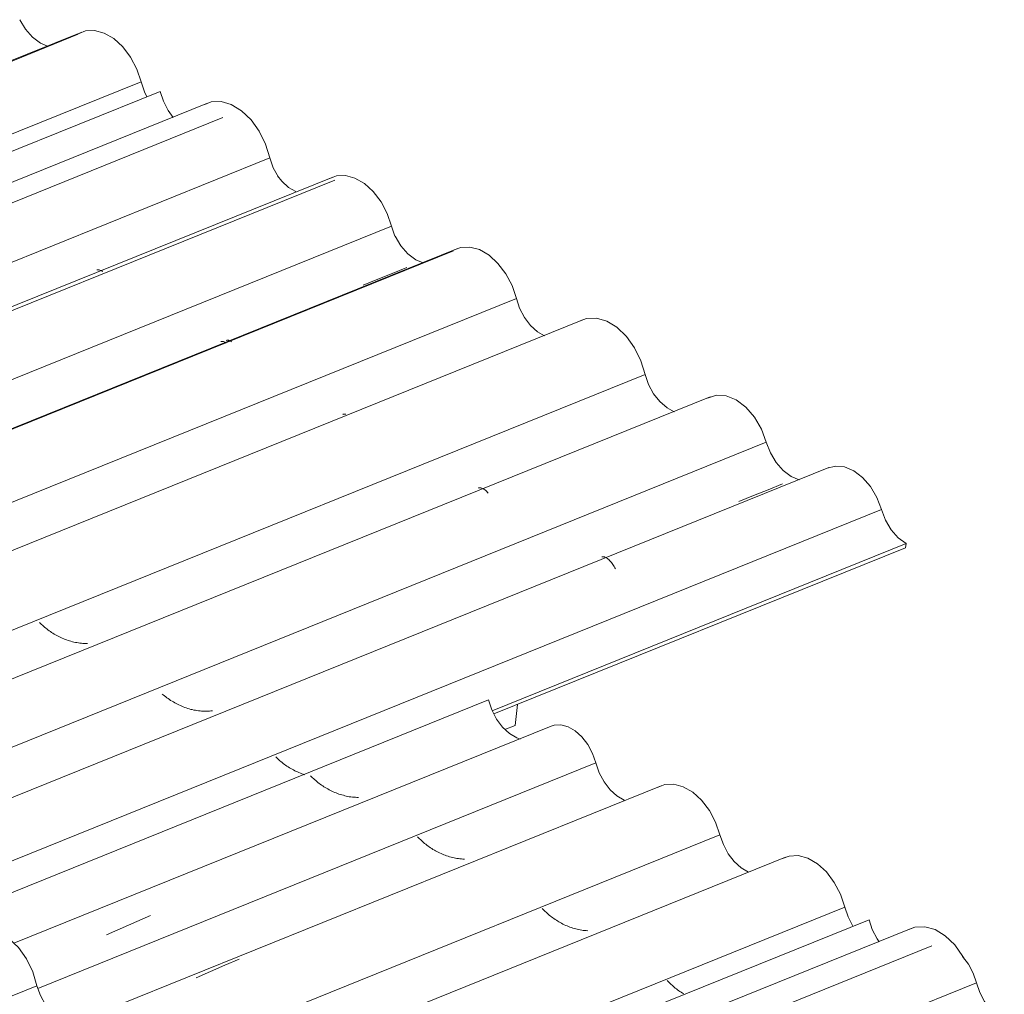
# Model space of a CAD drawing. Header units: metres. Extents: x -16.8 to 29.9, y -11.9 to 37.1.
# Tile 200 of 202: x -5.6 to -4.6, y 27.1 to 28.1. Entities that reach past the tile are written whole.
import ezdxf

# ---------------------------------------------------------------- set-up
doc = ezdxf.new("R2010")
doc.units = ezdxf.units.M
doc.layers.add('A-GLAZ-CWMG', color=7, linetype='Continuous', lineweight=5)
doc.layers.add('A-ROOF', color=7, linetype='Continuous', lineweight=5)

# ---------------------------------------------------------------- blocks, each defined once
blk = doc.blocks.new('FP_60-EXPLODE')
at = {"layer": 'A-GLAZ-CWMG', "color": 9, "true_color": 0xc0c0c0}
for p, q in [((-5.3389, 27.346), (-5.3399, 27.347)), ((-5.3378, 27.345), (-5.3389, 27.346)), ((-5.3367, 27.344), (-5.3378, 27.345)), ((-5.3356, 27.343), (-5.3367, 27.344)), ((-5.3345, 27.3421), (-5.3356, 27.343)), ((-5.3333, 27.3411), (-5.3345, 27.3421)), ((-5.3321, 27.3402), (-5.3333, 27.3411)), ((-5.3308, 27.3393), (-5.3321, 27.3402)), ((-5.3296, 27.3384), (-5.3308, 27.3393)), ((-5.3283, 27.3375), (-5.3296, 27.3384)), ((-5.327, 27.3366), (-5.3283, 27.3375)), ((-5.3257, 27.3358), (-5.327, 27.3366)), ((-5.3243, 27.335), (-5.3257, 27.3358)), ((-5.3229, 27.3342), (-5.3243, 27.335)), ((-5.3215, 27.3335), (-5.3229, 27.3342)), ((-5.3201, 27.3327), (-5.3215, 27.3335)), ((-5.3187, 27.332), (-5.3201, 27.3327)), ((-5.3173, 27.3314), (-5.3187, 27.332)), ((-5.3158, 27.3307), (-5.3173, 27.3314)), ((-5.3143, 27.3301), (-5.3158, 27.3307)), ((-5.3128, 27.3295), (-5.3143, 27.3301)), ((-5.3113, 27.329), (-5.3128, 27.3295)), ((-5.3098, 27.3285), (-5.3113, 27.329))]:
    blk.add_line(p, q, dxfattribs=at)
blk = doc.blocks.new('FP_61-EXPLODE')
at = {"layer": 'A-GLAZ-CWMG'}
blk.add_line((-4.7636, 27.6486), (-5.7709, 27.2415), dxfattribs=at)
at = {"layer": 'A-GLAZ-CWMG', "color": 9, "true_color": 0xc0c0c0}
for p, q in [((-4.8422, 27.6193), (-4.827, 27.6254)), ((-4.827, 27.6254), (-4.8118, 27.6316)), ((-4.8574, 27.6131), (-4.8422, 27.6193)), ((-5.0003, 27.5554), (-4.9998, 27.5555)), ((-4.9998, 27.5555), (-4.9993, 27.5556)), ((-4.9993, 27.5556), (-4.9987, 27.5556)), ((-4.9987, 27.5556), (-4.9981, 27.5556)), ((-4.9981, 27.5556), (-4.9975, 27.5554)), ((-4.9975, 27.5554), (-4.9969, 27.5552)), ((-4.9969, 27.5552), (-4.9963, 27.555)), ((-4.9963, 27.555), (-4.9956, 27.5546)), ((-4.9956, 27.5546), (-4.9949, 27.5542)), ((-4.9949, 27.5542), (-4.9943, 27.5538)), ((-4.9943, 27.5538), (-4.9936, 27.5532)), ((-4.9936, 27.5532), (-4.9929, 27.5526)), ((-4.9929, 27.5526), (-4.9922, 27.5519)), ((-4.9922, 27.5519), (-4.9915, 27.5512)), ((-4.9915, 27.5512), (-4.9908, 27.5504)), ((-4.9908, 27.5504), (-4.9901, 27.5495)), ((-4.9901, 27.5495), (-4.9894, 27.5486)), ((-4.9894, 27.5486), (-4.9887, 27.5476)), ((-4.9887, 27.5476), (-4.988, 27.5465)), ((-4.988, 27.5465), (-4.9873, 27.5454)), ((-4.9873, 27.5454), (-4.9866, 27.5442)), ((-4.9866, 27.5442), (-4.9859, 27.5429))]:
    blk.add_line(p, q, dxfattribs=at)
blk = doc.blocks.new('FP_62-EXPLODE')
at = {"layer": 'A-GLAZ-CWMG', "color": 9, "true_color": 0xc0c0c0}
for p, q in [((-5.4571, 27.4116), (-5.4582, 27.4126)), ((-5.4558, 27.4106), (-5.4571, 27.4116)), ((-5.4546, 27.4097), (-5.4558, 27.4106)), ((-5.4533, 27.4087), (-5.4546, 27.4097)), ((-5.452, 27.4078), (-5.4533, 27.4087)), ((-5.4507, 27.4069), (-5.452, 27.4078)), ((-5.4494, 27.406), (-5.4507, 27.4069)), ((-5.448, 27.4051), (-5.4494, 27.406)), ((-5.4466, 27.4043), (-5.448, 27.4051)), ((-5.4452, 27.4035), (-5.4466, 27.4043)), ((-5.4437, 27.4027), (-5.4452, 27.4035)), ((-5.4423, 27.4019), (-5.4437, 27.4027)), ((-5.4408, 27.4012), (-5.4423, 27.4019)), ((-5.4393, 27.4005), (-5.4408, 27.4012)), ((-5.4378, 27.3999), (-5.4393, 27.4005)), ((-5.4363, 27.3992), (-5.4378, 27.3999)), ((-5.4347, 27.3986), (-5.4363, 27.3992)), ((-5.4332, 27.3981), (-5.4347, 27.3986)), ((-5.4316, 27.3976), (-5.4332, 27.3981)), ((-5.43, 27.3971), (-5.4316, 27.3976)), ((-5.4285, 27.3966), (-5.43, 27.3971)), ((-5.4269, 27.3963), (-5.4285, 27.3966)), ((-5.4253, 27.3959), (-5.4269, 27.3963)), ((-5.4236, 27.3956), (-5.4253, 27.3959)), ((-5.422, 27.3953), (-5.4236, 27.3956)), ((-5.4204, 27.3951), (-5.422, 27.3953)), ((-5.4188, 27.3949), (-5.4204, 27.3951)), ((-5.4172, 27.3947), (-5.4188, 27.3949)), ((-5.4155, 27.3946), (-5.4172, 27.3947)), ((-5.4139, 27.3946), (-5.4155, 27.3946)), ((-5.4123, 27.3946), (-5.4139, 27.3946)), ((-5.4107, 27.3946), (-5.4123, 27.3946)), ((-5.4091, 27.3947), (-5.4107, 27.3946)), ((-5.4075, 27.3949), (-5.4091, 27.3947)), ((-5.4059, 27.395), (-5.4075, 27.3949))]:
    blk.add_line(p, q, dxfattribs=at)
blk = doc.blocks.new('FP_63-EXPLODE')
at = {"layer": 'A-GLAZ-CWMG'}
blk.add_line((-4.8872, 27.7223), (-5.8957, 27.3147), dxfattribs=at)
at = {"layer": 'A-GLAZ-CWMG', "color": 9, "true_color": 0xc0c0c0}
for p, q in [((-5.1288, 27.6272), (-5.1282, 27.6273)), ((-5.1282, 27.6273), (-5.1276, 27.6274)), ((-5.1276, 27.6274), (-5.127, 27.6274)), ((-5.127, 27.6274), (-5.1264, 27.6274)), ((-5.1264, 27.6274), (-5.1257, 27.6272)), ((-5.1257, 27.6272), (-5.1251, 27.627)), ((-5.1251, 27.627), (-5.1244, 27.6267)), ((-5.1244, 27.6267), (-5.1237, 27.6264)), ((-5.1237, 27.6264), (-5.123, 27.6259)), ((-5.123, 27.6259), (-5.1222, 27.6254)), ((-5.1222, 27.6254), (-5.1215, 27.6249)), ((-5.1215, 27.6249), (-5.1208, 27.6242)), ((-5.1208, 27.6242), (-5.12, 27.6235)), ((-5.12, 27.6235), (-5.1193, 27.6227)), ((-5.1193, 27.6227), (-5.1185, 27.6218))]:
    blk.add_line(p, q, dxfattribs=at)
blk = doc.blocks.new('FP_64-EXPLODE')
at = {"layer": 'A-GLAZ-CWMG', "color": 9, "true_color": 0xc0c0c0}
for p, q in [((-5.5851, 27.4862), (-5.5861, 27.4872)), ((-5.5841, 27.4852), (-5.5851, 27.4862)), ((-5.583, 27.4842), (-5.5841, 27.4852)), ((-5.5819, 27.4833), (-5.583, 27.4842)), ((-5.5808, 27.4823), (-5.5819, 27.4833)), ((-5.5796, 27.4813), (-5.5808, 27.4823)), ((-5.5784, 27.4804), (-5.5796, 27.4813)), ((-5.5772, 27.4795), (-5.5784, 27.4804)), ((-5.576, 27.4786), (-5.5772, 27.4795)), ((-5.5747, 27.4777), (-5.576, 27.4786)), ((-5.5734, 27.4768), (-5.5747, 27.4777)), ((-5.5721, 27.476), (-5.5734, 27.4768)), ((-5.5707, 27.4751), (-5.5721, 27.476)), ((-5.5694, 27.4743), (-5.5707, 27.4751)), ((-5.568, 27.4736), (-5.5694, 27.4743)), ((-5.5666, 27.4728), (-5.568, 27.4736)), ((-5.5652, 27.4721), (-5.5666, 27.4728)), ((-5.5637, 27.4714), (-5.5652, 27.4721)), ((-5.5623, 27.4707), (-5.5637, 27.4714)), ((-5.5608, 27.4701), (-5.5623, 27.4707)), ((-5.5593, 27.4695), (-5.5608, 27.4701)), ((-5.5578, 27.469), (-5.5593, 27.4695)), ((-5.5563, 27.4685), (-5.5578, 27.469)), ((-5.5548, 27.468), (-5.5563, 27.4685)), ((-5.5533, 27.4675), (-5.5548, 27.468)), ((-5.5517, 27.4671), (-5.5533, 27.4675)), ((-5.5502, 27.4667), (-5.5517, 27.4671)), ((-5.5486, 27.4664), (-5.5502, 27.4667)), ((-5.5471, 27.4661), (-5.5486, 27.4664)), ((-5.5455, 27.4659), (-5.5471, 27.4661)), ((-5.5439, 27.4657), (-5.5455, 27.4659)), ((-5.5423, 27.4655), (-5.5439, 27.4657)), ((-5.5408, 27.4654), (-5.5423, 27.4655)), ((-5.5392, 27.4653), (-5.5408, 27.4654)), ((-5.5376, 27.4653), (-5.5392, 27.4653)), ((-5.5361, 27.4653), (-5.5376, 27.4653))]:
    blk.add_line(p, q, dxfattribs=at)
blk = doc.blocks.new('FP_65-EXPLODE')
at = {"layer": 'A-GLAZ-CWMG'}
blk.add_line((-5.0201, 27.8026), (-6.0786, 27.3748), dxfattribs=at)
at = {"layer": 'A-GLAZ-CWMG', "color": 9, "true_color": 0xc0c0c0}
for p, q in [((-5.2702, 27.704), (-5.2696, 27.7042)), ((-5.2696, 27.7042), (-5.269, 27.7043)), ((-5.269, 27.7043), (-5.2683, 27.7044)), ((-5.2683, 27.7044), (-5.2677, 27.7043)), ((-5.2677, 27.7043), (-5.267, 27.7042))]:
    blk.add_line(p, q, dxfattribs=at)
blk = doc.blocks.new('FP_67-EXPLODE')
at = {"layer": 'A-GLAZ-CWMG'}
blk.add_line((-5.1511, 27.8767), (-11.4846, 25.3171), dxfattribs=at)
at = {"layer": 'A-GLAZ-CWMG', "color": 9, "true_color": 0xc0c0c0}
for p, q in [((-5.3971, 27.7798), (-5.3965, 27.7799)), ((-5.3965, 27.7799), (-5.3958, 27.7799)), ((-5.3958, 27.7799), (-5.3952, 27.7799)), ((-5.3952, 27.7799), (-5.3945, 27.7798)), ((-5.3945, 27.7798), (-5.3937, 27.7796)), ((-5.3937, 27.7796), (-5.393, 27.7793)), ((-5.393, 27.7793), (-5.3922, 27.7789)), ((-5.3922, 27.7789), (-5.3915, 27.7785))]:
    blk.add_line(p, q, dxfattribs=at)
blk = doc.blocks.new('FP_69-EXPLODE')
at = {"layer": 'A-GLAZ-CWMG'}
blk.add_line((-5.2806, 27.9513), (-11.6139, 25.3917), dxfattribs=at)
at = {"layer": 'A-GLAZ-CWMG', "color": 9, "true_color": 0xc0c0c0}
for p, q in [((-5.5263, 27.8545), (-5.5257, 27.8546)), ((-5.5257, 27.8546), (-5.5251, 27.8547)), ((-5.5251, 27.8547), (-5.5244, 27.8547)), ((-5.5244, 27.8547), (-5.5238, 27.8546)), ((-5.5238, 27.8546), (-5.5231, 27.8544)), ((-5.5231, 27.8544), (-5.5224, 27.8541)), ((-5.5224, 27.8541), (-5.5216, 27.8538)), ((-5.5216, 27.8538), (-5.5209, 27.8534)), ((-5.5209, 27.8534), (-5.5201, 27.8529))]:
    blk.add_line(p, q, dxfattribs=at)
blk = doc.blocks.new('FP_71-EXPLODE')
at = {"layer": 'A-GLAZ-CWMG'}
blk.add_line((-5.395, 28.0134), (-11.6625, 25.4804), dxfattribs=at)
blk = doc.blocks.new('Rectangular Mullion - Telha Fibrocimento - Ondulada-1908998-EXPLODE')
at = {"layer": 'A-GLAZ-CWMG', "true_color": 0xc0c0c0}
h = blk.add_hatch(dxfattribs=at)
h.set_pattern_fill('FP_14', color=9, style=0, pattern_type=2)
h.set_pattern_definition([(30, (-11.012, 9.484), (1.149291, 0.9953697), [0.05475, -0.94072, 0.05475, -0.94072, -5.309]), (30, (-11.012, 9.484), (1.149291, 0.9953697), [-1.991, 0.05475, -1.936, 0.05475, -0.94072, -2.323]), (30, (-11.012, 9.484), (1.149291, 0.9953697), [-4.977, 0.05475, -0.6089, 0.05475, -1.604]), (125.104, (-10.581, 9.898), (-0.823609, 0.5080535), [0.04123, -0.70835, 0.04123, -0.70835, -3.998]), (125.104, (-10.581, 9.898), (-0.823609, 0.5080535), [-1.499, 0.04123, -1.458, 0.04123, -0.70835, -1.749]), (125.104, (-10.581, 9.898), (-0.823609, 0.5080535), [-3.748, 0.04123, -0.45849, 0.04123, -1.208]), (248.794, (-10.437, 10.645), (-0.3260132, -1.5039096), [0.06554, -1.126, 0.06554, -1.126, -6.356]), (248.794, (-10.437, 10.645), (-0.3260132, -1.5039096), [-2.383, 0.06554, -2.318, 0.06554, -1.126, -2.781]), (248.794, (-10.437, 10.645), (-0.3260132, -1.5039096), [-5.958, 0.06554, -0.7289, 0.06554, -1.921])])
h.paths.add_polyline_path([(-11.0726, 24.9832), (-8.5474, 26.0037), (-8.5485, 26.0074), (-11.072, 24.9875)])
h.paths.add_polyline_path([(-8.5133, 26.0175), (-8.4215, 26.0546), (-8.4246, 26.0574), (-8.5169, 26.0202), (-8.514, 26.018)])
h.paths.add_polyline_path([(-5.1127, 27.3918), (-4.6839, 27.5651), (-4.6833, 27.5695), (-5.1145, 27.3952)])
at = {"layer": 'A-GLAZ-CWMG'}
for p, q in [((-5.4604, 28.0406), (-11.7172, 25.512)), ((-5.2192, 27.9001), (-11.4748, 25.372)), ((-5.2192, 27.9001), (-5.2157, 27.8899)), ((-5.0892, 27.8248), (-6.3261, 27.325)), ((-4.9552, 27.7455), (-5.9798, 27.3314)), ((-4.8289, 27.6749), (-5.8521, 27.2614)), ((-4.7089, 27.6048), (-5.7248, 27.1942)), ((-4.6833, 27.5695), (-5.1145, 27.3952)), ((-4.6839, 27.5651), (-5.1127, 27.3918)), ((-4.6833, 27.5695), (-4.6839, 27.5651))]:
    blk.add_line(p, q, dxfattribs=at)
for points in [[(-5.4604, 28.0406, 0), (-5.457, 28.0303, 0), (-5.452, 28.0207, 0), (-5.4468, 28.0135, 0)], [(-5.3382, 27.9526, 0), (-5.3337, 27.9471, 0), (-5.3266, 27.9406, 0), (-5.319, 27.9362, 0)], [(-5.2835, 27.9499, 0), (-5.2768, 27.9525, 0), (-5.2673, 27.953, 0), (-5.2574, 27.9503, 0), (-5.2476, 27.9446, 0), (-5.2383, 27.9362, 0), (-5.2302, 27.9255, 0), (-5.2238, 27.9133, 0), (-5.2192, 27.9001, 0)], [(-5.1539, 27.8754, 0), (-5.1472, 27.8779, 0), (-5.1377, 27.8784, 0), (-5.1277, 27.8757, 0), (-5.1177, 27.8699, 0), (-5.1084, 27.8613, 0), (-5.1002, 27.8506, 0), (-5.0937, 27.8382, 0), (-5.0892, 27.8248, 0)], [(-5.0892, 27.8248, 0), (-5.0858, 27.8146, 0), (-5.0807, 27.805, 0), (-5.0744, 27.7967, 0), (-5.0672, 27.7902, 0), (-5.06, 27.786, 0)], [(-5.0226, 27.8014, 0), (-5.0162, 27.8038, 0), (-5.0059, 27.8043, 0), (-4.9951, 27.8012, 0), (-4.9845, 27.7948, 0), (-4.9746, 27.7853, 0), (-4.9661, 27.7735, 0), (-4.9595, 27.7599, 0), (-4.9552, 27.7455, 0)], [(-4.9552, 27.7455, 0), (-4.9515, 27.7351, 0), (-4.9462, 27.7255, 0), (-4.9397, 27.7173, 0), (-4.9323, 27.7109, 0), (-4.9249, 27.7068, 0)], [(-4.89, 27.7209, 0), (-4.8809, 27.7239, 0), (-4.8707, 27.7232, 0), (-4.8603, 27.719, 0), (-4.8502, 27.7114, 0), (-4.8413, 27.701, 0), (-4.834, 27.6886, 0), (-4.8289, 27.6749, 0)], [(-4.8289, 27.6749, 0), (-4.8245, 27.6638, 0), (-4.8185, 27.6538, 0), (-4.8112, 27.6455, 0), (-4.803, 27.6394, 0), (-4.7947, 27.6359, 0)], [(-4.7653, 27.6478, 0), (-4.7568, 27.6502, 0), (-4.7474, 27.6493, 0), (-4.7378, 27.6452, 0), (-4.7286, 27.6382, 0), (-4.7204, 27.6287, 0), (-4.7137, 27.6173, 0), (-4.7089, 27.6048, 0)], [(-4.7089, 27.6048, 0), (-4.7046, 27.5938, 0), (-4.6987, 27.5838, 0), (-4.6914, 27.5755, 0), (-4.6833, 27.5695, 0)]]:
    blk.add_polyline3d(points, dxfattribs=at)
for name in ['FP_71-EXPLODE', 'FP_69-EXPLODE', 'FP_67-EXPLODE', 'FP_65-EXPLODE', 'FP_63-EXPLODE', 'FP_61-EXPLODE', 'FP_64-EXPLODE', 'FP_62-EXPLODE', 'FP_60-EXPLODE']:
    blk.add_blockref(name, (0, 0), dxfattribs=at)
blk = doc.blocks.new('Rectangular Mullion - Telha Fibrocimento - Ondulada-1910060-EXPLODE')
blk.add_blockref('Rectangular Mullion - Telha Fibrocimento - Ondulada-1908998-EXPLODE', (0, 0))
blk = doc.blocks.new('FP_81-EXPLODE')
at = {"layer": 'A-GLAZ-CWMG'}
blk.add_line((-5.1546, 27.8744), (-11.4219, 25.3415), dxfattribs=at)
at = {"layer": 'A-GLAZ-CWMG', "color": 9, "true_color": 0xc0c0c0}
for p, q in [((-5.2337, 27.8449), (-5.2185, 27.851)), ((-5.2185, 27.851), (-5.2033, 27.8572)), ((-5.2489, 27.8387), (-5.2337, 27.8449)), ((-5.3915, 27.7811), (-5.391, 27.7812)), ((-5.391, 27.7812), (-5.3905, 27.7813)), ((-5.3905, 27.7813), (-5.3899, 27.7813)), ((-5.3899, 27.7813), (-5.3893, 27.7812)), ((-5.3893, 27.7812), (-5.3887, 27.781)), ((-5.3887, 27.781), (-5.388, 27.7808)), ((-5.388, 27.7808), (-5.3874, 27.7805)), ((-5.3874, 27.7805), (-5.3867, 27.7802)), ((-5.3867, 27.7802), (-5.386, 27.7797))]:
    blk.add_line(p, q, dxfattribs=at)
blk = doc.blocks.new('FP_83-EXPLODE')
at = {"layer": 'A-GLAZ-CWMG'}
blk.add_line((-5.2782, 27.9481), (-11.6096, 25.3893), dxfattribs=at)
blk = doc.blocks.new('FP_85-EXPLODE')
at = {"layer": 'A-GLAZ-CWMG'}
blk.add_line((-5.4111, 28.0284), (-11.7461, 25.4681), dxfattribs=at)
blk = doc.blocks.new('FP_87-EXPLODE')
at = {"layer": 'A-GLAZ-CWMG'}
blk.add_line((-5.5421, 28.1025), (-11.8756, 25.5428), dxfattribs=at)
blk = doc.blocks.new('Rectangular Mullion - Telha Fibrocimento - Ondulada-V76-EXPLODE')
at = {"layer": 'A-GLAZ-CWMG'}
for p, q in [((-5.4803, 28.0506), (-11.7355, 25.5226)), ((-5.3462, 27.9713), (-11.5995, 25.444))]:
    blk.add_line(p, q, dxfattribs=at)
for points in [[(-5.5449, 28.1011, 0), (-5.5383, 28.1037, 0), (-5.5287, 28.1042, 0), (-5.5187, 28.1014, 0), (-5.5087, 28.0956, 0), (-5.4994, 28.0871, 0), (-5.4913, 28.0763, 0), (-5.4848, 28.0639, 0), (-5.4803, 28.0506, 0)], [(-5.4803, 28.0506, 0), (-5.4768, 28.0403, 0), (-5.4742, 28.035, 0)], [(-5.4137, 28.0271, 0), (-5.4072, 28.0296, 0), (-5.3969, 28.0301, 0), (-5.3862, 28.027, 0), (-5.3755, 28.0205, 0), (-5.3656, 28.0111, 0), (-5.3571, 27.9992, 0), (-5.3505, 27.9857, 0), (-5.3462, 27.9713, 0)], [(-5.3462, 27.9713, 0), (-5.3425, 27.9609, 0), (-5.3372, 27.9513, 0)], [(-5.2156, 27.8896, 0), (-5.2095, 27.8796, 0), (-5.2022, 27.8712, 0), (-5.194, 27.8651, 0), (-5.1865, 27.8619, 0)]]:
    blk.add_polyline3d(points, dxfattribs=at)
for name in ['FP_87-EXPLODE', 'FP_85-EXPLODE', 'FP_83-EXPLODE', 'FP_81-EXPLODE']:
    blk.add_blockref(name, (0, 0), dxfattribs=at)
blk = doc.blocks.new('Rectangular Mullion - Telha Fibrocimento - Ondulada-1910061-EXPLODE')
blk.add_blockref('Rectangular Mullion - Telha Fibrocimento - Ondulada-V76-EXPLODE', (0, 0))
blk = doc.blocks.new('FP_101-EXPLODE')
at = {"layer": 'A-GLAZ-CWMG'}
blk.add_line((-5.5456, 28.1001), (-11.8129, 25.5672), dxfattribs=at)
blk = doc.blocks.new('Rectangular Mullion - Telha Fibrocimento - Ondulada-V96-EXPLODE')
at = {"layer": 'A-GLAZ-CWMG'}
blk.add_polyline3d([(-5.6066, 28.1153, 0), (-5.6006, 28.1053, 0), (-5.5932, 28.097, 0), (-5.585, 28.0909, 0), (-5.5776, 28.0877, 0)], dxfattribs=at)
blk.add_blockref('FP_101-EXPLODE', (0, 0), dxfattribs=at)
blk = doc.blocks.new('Rectangular Mullion - Telha Fibrocimento - Ondulada-1910062-EXPLODE')
blk.add_blockref('Rectangular Mullion - Telha Fibrocimento - Ondulada-V96-EXPLODE', (0, 0))
blk = doc.blocks.new('FP_227-EXPLODE')
at = {"layer": 'A-GLAZ-CWMG'}
blk.add_line((-4.6564, 27.1502), (-5.2199, 26.9225), dxfattribs=at)
at = {"layer": 'A-GLAZ-CWMG', "color": 9, "true_color": 0xc0c0c0}
for p, q in [((-5.0964, 26.9419), (-5.0734, 26.952)), ((-5.1194, 26.9318), (-5.0964, 26.9419))]:
    blk.add_line(p, q, dxfattribs=at)
blk = doc.blocks.new('Rectangular Mullion - Telha Fibrocimento - Ondulada-V212-EXPLODE')
at = {"layer": 'A-GLAZ-CWMG'}
for p, q in [((-4.7218, 27.1774), (-5.3135, 26.9383)), ((-4.61, 27.1117), (-5.1982, 26.874))]:
    blk.add_line(p, q, dxfattribs=at)
for points in [[(-4.7218, 27.1774, 0), (-4.7184, 27.1671, 0), (-4.7134, 27.1575, 0), (-4.7113, 27.1544, 0)], [(-4.6244, 27.1389, 0), (-4.6183, 27.1309, 0), (-4.6134, 27.1217, 0), (-4.61, 27.1117, 0)], [(-4.61, 27.1117, 0), (-4.6065, 27.1016, 0), (-4.6014, 27.0921, 0), (-4.5951, 27.0839, 0), (-4.588, 27.0775, 0), (-4.5809, 27.0733, 0)]]:
    blk.add_polyline3d(points, dxfattribs=at)
blk.add_blockref('FP_227-EXPLODE', (0, 0), dxfattribs=at)
blk = doc.blocks.new('Rectangular Mullion - Telha Fibrocimento - Ondulada-1910068-EXPLODE')
blk.add_blockref('Rectangular Mullion - Telha Fibrocimento - Ondulada-V212-EXPLODE', (0, 0))
blk = doc.blocks.new('FP_237-EXPLODE')
at = {"layer": 'A-GLAZ-CWMG'}
blk.add_line((-4.678, 27.1683), (-5.2413, 26.9407), dxfattribs=at)
blk = doc.blocks.new('FP_238-EXPLODE')
at = {"layer": 'A-GLAZ-CWMG', "color": 9, "true_color": 0xc0c0c0}
for p, q in [((-4.9311, 27.1129), (-4.9321, 27.1139)), ((-4.9301, 27.1119), (-4.9311, 27.1129)), ((-4.9291, 27.1109), (-4.9301, 27.1119)), ((-4.9281, 27.11), (-4.9291, 27.1109)), ((-4.927, 27.109), (-4.9281, 27.11)), ((-4.9259, 27.108), (-4.927, 27.109)), ((-4.9248, 27.1071), (-4.9259, 27.108)), ((-4.9237, 27.1061), (-4.9248, 27.1071)), ((-4.9225, 27.1052), (-4.9237, 27.1061)), ((-4.9213, 27.1043), (-4.9225, 27.1052)), ((-4.92, 27.1034), (-4.9213, 27.1043)), ((-4.9188, 27.1025), (-4.92, 27.1034)), ((-4.9175, 27.1017), (-4.9188, 27.1025)), ((-4.9162, 27.1009), (-4.9175, 27.1017)), ((-4.9149, 27.1001), (-4.9162, 27.1009))]:
    blk.add_line(p, q, dxfattribs=at)
blk = doc.blocks.new('FP_239-EXPLODE')
at = {"layer": 'A-GLAZ-CWMG'}
blk.add_line((-4.809, 27.2425), (-5.3728, 27.0146), dxfattribs=at)
blk = doc.blocks.new('FP_240-EXPLODE')
at = {"layer": 'A-GLAZ-CWMG', "color": 9, "true_color": 0xc0c0c0}
for p, q in [((-5.0614, 27.1881), (-5.0624, 27.1891)), ((-5.0604, 27.1871), (-5.0614, 27.1881)), ((-5.0594, 27.1861), (-5.0604, 27.1871)), ((-5.0583, 27.1851), (-5.0594, 27.1861)), ((-5.0572, 27.1841), (-5.0583, 27.1851)), ((-5.0561, 27.1831), (-5.0572, 27.1841)), ((-5.055, 27.1822), (-5.0561, 27.1831)), ((-5.0538, 27.1812), (-5.055, 27.1822)), ((-5.0526, 27.1803), (-5.0538, 27.1812)), ((-5.0514, 27.1794), (-5.0526, 27.1803)), ((-5.0501, 27.1785), (-5.0514, 27.1794)), ((-5.0488, 27.1776), (-5.0501, 27.1785)), ((-5.0475, 27.1768), (-5.0488, 27.1776)), ((-5.0462, 27.1759), (-5.0475, 27.1768)), ((-5.0449, 27.1751), (-5.0462, 27.1759)), ((-5.0435, 27.1743), (-5.0449, 27.1751)), ((-5.0421, 27.1736), (-5.0435, 27.1743)), ((-5.0407, 27.1729), (-5.0421, 27.1736)), ((-5.0393, 27.1722), (-5.0407, 27.1729)), ((-5.0378, 27.1715), (-5.0393, 27.1722)), ((-5.0364, 27.1709), (-5.0378, 27.1715)), ((-5.0349, 27.1703), (-5.0364, 27.1709)), ((-5.0334, 27.1697), (-5.0349, 27.1703)), ((-5.0319, 27.1692), (-5.0334, 27.1697)), ((-5.0304, 27.1687), (-5.0319, 27.1692)), ((-5.0289, 27.1682), (-5.0304, 27.1687)), ((-5.0273, 27.1678), (-5.0289, 27.1682)), ((-5.0258, 27.1674), (-5.0273, 27.1678)), ((-5.0242, 27.1671), (-5.0258, 27.1674)), ((-5.0227, 27.1668), (-5.0242, 27.1671)), ((-5.0211, 27.1665), (-5.0227, 27.1668)), ((-5.0195, 27.1663), (-5.0211, 27.1665)), ((-5.018, 27.1661), (-5.0195, 27.1663)), ((-5.0164, 27.166), (-5.018, 27.1661)), ((-5.0148, 27.1659), (-5.0164, 27.166))]:
    blk.add_line(p, q, dxfattribs=at)
blk = doc.blocks.new('FP_241-EXPLODE')
at = {"layer": 'A-GLAZ-CWMG'}
blk.add_line((-4.9385, 27.317), (-5.5025, 27.0891), dxfattribs=at)
at = {"layer": 'A-GLAZ-CWMG', "color": 9, "true_color": 0xc0c0c0}
for p, q in [((-5.3928, 27.1299), (-5.3779, 27.1363)), ((-5.4228, 27.1169), (-5.4078, 27.1234)), ((-5.4078, 27.1234), (-5.3928, 27.1299))]:
    blk.add_line(p, q, dxfattribs=at)
blk = doc.blocks.new('FP_242-EXPLODE')
at = {"layer": 'A-GLAZ-CWMG', "color": 9, "true_color": 0xc0c0c0}
for p, q in [((-5.1912, 27.2628), (-5.1922, 27.2638)), ((-5.1902, 27.2618), (-5.1912, 27.2628)), ((-5.1892, 27.2608), (-5.1902, 27.2618)), ((-5.1881, 27.2598), (-5.1892, 27.2608)), ((-5.1871, 27.2588), (-5.1881, 27.2598)), ((-5.1859, 27.2579), (-5.1871, 27.2588)), ((-5.1848, 27.2569), (-5.1859, 27.2579)), ((-5.1836, 27.256), (-5.1848, 27.2569)), ((-5.1824, 27.255), (-5.1836, 27.256)), ((-5.1812, 27.2541), (-5.1824, 27.255)), ((-5.18, 27.2533), (-5.1812, 27.2541)), ((-5.1787, 27.2524), (-5.18, 27.2533)), ((-5.1774, 27.2515), (-5.1787, 27.2524)), ((-5.1761, 27.2507), (-5.1774, 27.2515)), ((-5.1747, 27.2499), (-5.1761, 27.2507)), ((-5.1734, 27.2491), (-5.1747, 27.2499)), ((-5.172, 27.2484), (-5.1734, 27.2491)), ((-5.1706, 27.2477), (-5.172, 27.2484)), ((-5.1692, 27.247), (-5.1706, 27.2477)), ((-5.1677, 27.2463), (-5.1692, 27.247)), ((-5.1663, 27.2457), (-5.1677, 27.2463)), ((-5.1648, 27.2451), (-5.1663, 27.2457)), ((-5.1634, 27.2445), (-5.1648, 27.2451)), ((-5.1619, 27.244), (-5.1634, 27.2445)), ((-5.1604, 27.2435), (-5.1619, 27.244)), ((-5.1588, 27.243), (-5.1604, 27.2435)), ((-5.1573, 27.2426), (-5.1588, 27.243)), ((-5.1558, 27.2422), (-5.1573, 27.2426)), ((-5.1542, 27.2419), (-5.1558, 27.2422)), ((-5.1527, 27.2416), (-5.1542, 27.2419)), ((-5.1511, 27.2413), (-5.1527, 27.2416)), ((-5.1496, 27.2411), (-5.1511, 27.2413)), ((-5.148, 27.2409), (-5.1496, 27.2411)), ((-5.1465, 27.2407), (-5.148, 27.2409)), ((-5.1449, 27.2406), (-5.1465, 27.2407)), ((-5.1434, 27.2406), (-5.1449, 27.2406))]:
    blk.add_line(p, q, dxfattribs=at)
blk = doc.blocks.new('FP_243-EXPLODE')
at = {"layer": 'A-GLAZ-CWMG'}
blk.add_line((-5.0529, 27.3791), (-5.6128, 27.1529), dxfattribs=at)
at = {"layer": 'A-GLAZ-CWMG', "color": 9, "true_color": 0xc0c0c0}
for p, q in [((-5.4934, 27.1716), (-5.4704, 27.1817)), ((-5.5164, 27.1616), (-5.4934, 27.1716))]:
    blk.add_line(p, q, dxfattribs=at)
blk = doc.blocks.new('FP_244-EXPLODE')
at = {"layer": 'A-GLAZ-CWMG', "color": 9, "true_color": 0xc0c0c0}
for p, q in [((-5.3027, 27.3264), (-5.3037, 27.3274)), ((-5.3016, 27.3253), (-5.3027, 27.3264)), ((-5.3006, 27.3244), (-5.3016, 27.3253)), ((-5.2995, 27.3234), (-5.3006, 27.3244)), ((-5.2983, 27.3224), (-5.2995, 27.3234)), ((-5.2972, 27.3214), (-5.2983, 27.3224)), ((-5.296, 27.3205), (-5.2972, 27.3214)), ((-5.2948, 27.3195), (-5.296, 27.3205)), ((-5.2936, 27.3186), (-5.2948, 27.3195)), ((-5.2923, 27.3177), (-5.2936, 27.3186)), ((-5.291, 27.3168), (-5.2923, 27.3177)), ((-5.2897, 27.316), (-5.291, 27.3168)), ((-5.2884, 27.3152), (-5.2897, 27.316)), ((-5.2871, 27.3143), (-5.2884, 27.3152)), ((-5.2857, 27.3136), (-5.2871, 27.3143)), ((-5.2843, 27.3128), (-5.2857, 27.3136)), ((-5.2829, 27.3121), (-5.2843, 27.3128)), ((-5.2815, 27.3114), (-5.2829, 27.3121)), ((-5.28, 27.3107), (-5.2815, 27.3114)), ((-5.2785, 27.3101), (-5.28, 27.3107)), ((-5.2771, 27.3095), (-5.2785, 27.3101)), ((-5.2756, 27.3089), (-5.2771, 27.3095)), ((-5.2741, 27.3083), (-5.2756, 27.3089)), ((-5.2726, 27.3078), (-5.2741, 27.3083)), ((-5.271, 27.3074), (-5.2726, 27.3078)), ((-5.2695, 27.307), (-5.271, 27.3074)), ((-5.2679, 27.3066), (-5.2695, 27.307)), ((-5.2664, 27.3062), (-5.2679, 27.3066)), ((-5.2648, 27.3059), (-5.2664, 27.3062)), ((-5.2633, 27.3056), (-5.2648, 27.3059)), ((-5.2617, 27.3054), (-5.2633, 27.3056)), ((-5.2601, 27.3052), (-5.2617, 27.3054)), ((-5.2586, 27.3051), (-5.2601, 27.3052)), ((-5.257, 27.305), (-5.2586, 27.3051)), ((-5.2554, 27.3049), (-5.257, 27.305)), ((-5.2538, 27.3049), (-5.2554, 27.3049))]:
    blk.add_line(p, q, dxfattribs=at)
blk = doc.blocks.new('Rectangular Mullion - Telha Fibrocimento - Ondulada-1908999-EXPLODE')
at = {"layer": 'A-GLAZ-CWMG'}
for p, q in [((-5.1183, 27.4064), (-5.704, 27.1697)), ((-5.0065, 27.3407), (-5.5877, 27.1058)), ((-4.8771, 27.2659), (-5.4595, 27.0305)), ((-4.7471, 27.1906), (-5.3327, 26.9539))]:
    blk.add_line(p, q, dxfattribs=at)
for points in [[(-5.1183, 27.4064, 0), (-5.1149, 27.396, 0), (-5.1099, 27.3864, 0), (-5.1037, 27.3781, 0), (-5.0965, 27.3714, 0), (-5.0888, 27.3668, 0), (-5.0853, 27.3655, 0)], [(-5.0529, 27.3791, 0), (-5.0499, 27.3801, 0), (-5.0428, 27.3804, 0), (-5.0353, 27.3784, 0), (-5.0279, 27.3741, 0), (-5.0209, 27.3678, 0), (-5.0148, 27.3598, 0), (-5.0099, 27.3506, 0), (-5.0065, 27.3407, 0)], [(-5.0065, 27.3407, 0), (-5.0029, 27.3305, 0), (-4.9979, 27.321, 0), (-4.9916, 27.3129, 0), (-4.9845, 27.3064, 0), (-4.9769, 27.302, 0)], [(-4.9414, 27.3156, 0), (-4.9347, 27.3182, 0), (-4.9252, 27.3187, 0), (-4.9153, 27.316, 0), (-4.9054, 27.3103, 0), (-4.8962, 27.3019, 0), (-4.8881, 27.2913, 0), (-4.8816, 27.279, 0), (-4.8771, 27.2659, 0)], [(-4.8771, 27.2659, 0), (-4.8736, 27.2556, 0), (-4.8686, 27.2461, 0), (-4.8623, 27.2379, 0), (-4.8551, 27.2314, 0), (-4.8475, 27.227, 0)], [(-4.8118, 27.2411, 0), (-4.8051, 27.2437, 0), (-4.7956, 27.2442, 0), (-4.7856, 27.2414, 0), (-4.7756, 27.2356, 0), (-4.7663, 27.2271, 0), (-4.7581, 27.2163, 0), (-4.7516, 27.2039, 0), (-4.7471, 27.1906, 0)], [(-4.7471, 27.1906, 0), (-4.7436, 27.1803, 0), (-4.7386, 27.1707, 0)], [(-4.6805, 27.1671, 0), (-4.674, 27.1696, 0), (-4.6638, 27.1701, 0), (-4.653, 27.167, 0), (-4.6424, 27.1605, 0), (-4.6325, 27.1511, 0), (-4.624, 27.1392, 0), (-4.6226, 27.1368, 0)]]:
    blk.add_polyline3d(points, dxfattribs=at)
for name in ['FP_243-EXPLODE', 'FP_244-EXPLODE', 'FP_241-EXPLODE', 'FP_242-EXPLODE', 'FP_239-EXPLODE', 'FP_240-EXPLODE', 'FP_237-EXPLODE', 'FP_238-EXPLODE']:
    blk.add_blockref(name, (0, 0), dxfattribs=at)
blk = doc.blocks.new('Rectangular Mullion - Telha Fibrocimento - Ondulada-1910069-EXPLODE')
blk.add_blockref('Rectangular Mullion - Telha Fibrocimento - Ondulada-1908999-EXPLODE', (0, 0))
blk = doc.blocks.new('LONGARINA_STEEL_FRAME - LONGARINA_STEEL_FRAME-1917798-EXPLODE')
at = {"layer": 'A-ROOF'}
for p, q in [((-5.0879, 27.4018), (-5.0906, 27.3799)), ((-5.0906, 27.3799), (-5.1011, 27.3757))]:
    blk.add_line(p, q, dxfattribs=at)
blk = doc.blocks.new('LONGARINA_STEEL_FRAME - LONGARINA_STEEL_FRAME-1917800-EXPLODE')
blk.add_blockref('LONGARINA_STEEL_FRAME - LONGARINA_STEEL_FRAME-1917798-EXPLODE', (0, 0))
blk = doc.blocks.new('Rectangular Mullion - Telha Fibrocimento - Ondulada-V307-EXPLODE')
at = {"layer": 'A-GLAZ-CWMG'}
blk.add_line((-5.5887, 27.1086), (-6.9421, 26.5617), dxfattribs=at)
for points in [[(-5.6562, 27.1645, 0), (-5.6497, 27.167, 0), (-5.6394, 27.1675, 0), (-5.6287, 27.1644, 0), (-5.618, 27.1579, 0), (-5.6081, 27.1485, 0), (-5.5996, 27.1366, 0), (-5.593, 27.123, 0), (-5.5887, 27.1086, 0)], [(-5.5887, 27.1086, 0), (-5.585, 27.0983, 0), (-5.5797, 27.0887, 0), (-5.5732, 27.0804, 0)]]:
    blk.add_polyline3d(points, dxfattribs=at)
blk = doc.blocks.new('Rectangular Mullion - Telha Fibrocimento - Ondulada-1920362-EXPLODE')
blk.add_blockref('Rectangular Mullion - Telha Fibrocimento - Ondulada-V307-EXPLODE', (0, 0))

msp = doc.modelspace()

# ---------------------------------------------------------------- block references
at = {"layer": 'A-GLAZ-CWMG'}
for name in ['Rectangular Mullion - Telha Fibrocimento - Ondulada-1910062-EXPLODE', 'Rectangular Mullion - Telha Fibrocimento - Ondulada-1910061-EXPLODE', 'Rectangular Mullion - Telha Fibrocimento - Ondulada-1910060-EXPLODE', 'Rectangular Mullion - Telha Fibrocimento - Ondulada-1910069-EXPLODE', 'Rectangular Mullion - Telha Fibrocimento - Ondulada-1920362-EXPLODE', 'Rectangular Mullion - Telha Fibrocimento - Ondulada-1910068-EXPLODE']:
    msp.add_blockref(name, (0, 0), dxfattribs=at)
at = {"layer": 'A-ROOF'}
msp.add_blockref('LONGARINA_STEEL_FRAME - LONGARINA_STEEL_FRAME-1917800-EXPLODE', (0, 0), dxfattribs=at)

doc.saveas('drawing.dxf')
